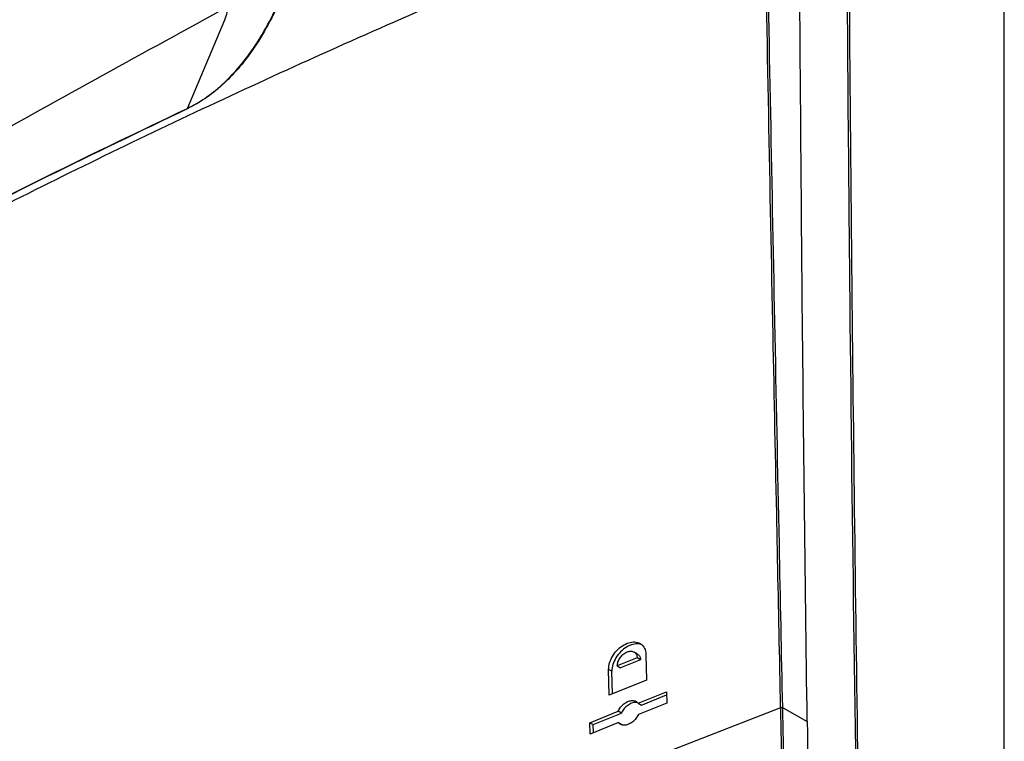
# Model space of a CAD drawing. Header units: millimetres. Extents: x 196 to 867, y -245 to 1107.
# Tile 18 of 79: x 758 to 794, y -89 to -63. Entities that reach past the tile are written whole.
import ezdxf

# ---------------------------------------------------------------- set-up
doc = ezdxf.new("R2010")
doc.units = ezdxf.units.MM

msp = doc.modelspace()

# ---------------------------------------------------------------- linework, layer by layer
at = {"color": 7, "linetype": 'Continuous', "lineweight": 25}
for p, q in [((793.985, -149.451), (793.985, -34.318)), ((764.445, -65.839), (765.794, -62.631)), ((780.711, -85.717), (779.991, -86.009)), ((780.829, -85.786), (780.109, -86.077)), ((780.718, -85.575), (780.6, -85.507)), ((780.829, -85.786), (780.711, -85.717)), ((781.024, -85.592), (781.043, -86.528)), ((779.698, -87.072), (779.679, -86.135)), ((779.797, -86.203), (779.679, -86.135)), ((779.991, -86.009), (780.109, -86.077)), ((779.814, -87.025), (779.797, -86.203)), ((781.043, -86.528), (779.698, -87.072)), ((780.744, -87.356), (781.774, -86.943)), ((780.862, -87.424), (781.776, -87.058)), ((781.774, -86.943), (781.782, -87.356)), ((780.744, -87.356), (780.862, -87.424)), ((781.782, -87.356), (780.753, -87.769)), ((781.919, -89.069), (785.899, -87.515)), ((785.899, -87.516), (785.899, -87.515)), ((785.961, -87.518), (785.961, -87.519)), ((785.961, -87.519), (786.858, -88.019)), ((779.002, -88.064), (780.024, -87.647)), ((779.12, -88.132), (780.142, -87.715)), ((780.142, -87.715), (780.024, -87.647)), ((779.01, -88.477), (779.002, -88.064)), ((779.002, -88.064), (779.12, -88.132)), ((780.032, -88.06), (779.01, -88.477)), ((779.126, -88.43), (779.12, -88.132)), ((780.032, -88.06), (780.15, -88.128)), ((780.15, -88.128), (780.167, -88.142))]:
    msp.add_line(p, q, dxfattribs=at)
for points, knots in [([(789.958, -147.167), (789.715, -138.874), (789.229, -122.29), (788.723, -97.522), (788.488, -80.681), (788.386, -70.555), (788.312, -62.524), (788.225, -49.061), (788.23, -37.168), (788.232, -31.363)], [0, 0, 0, 0, 0.213269, 0.426541, 0.639809, 0.649744, 0.689484, 0.848445, 1, 1, 1, 1]), ([(788.299, -31.363), (788.298, -38.262), (788.297, -52.06), (788.452, -72.065), (788.697, -91.344), (789.035, -109.899), (789.468, -128.501), (789.84, -140.944), (790.026, -147.165)], [0, 0, 0, 0, 0.180091, 0.360191, 0.520132, 0.680073, 0.840036, 1, 1, 1, 1]), ([(785.297, -57.24), (782.402, -58.376), (776.616, -60.647), (768.256, -64.308), (760.138, -68.145), (752.288, -72.171), (744.714, -76.373), (737.431, -80.746), (730.45, -85.28), (723.794, -89.973), (717.443, -94.806), (713.506, -98.149), (711.537, -99.821)], [0, 0, 0, 0, 0.100013, 0.199862, 0.299712, 0.399716, 0.499806, 0.599806, 0.69988, 0.799952, 0.89994, 1, 1, 1, 1]), ([(765.839, -57.246), (764.131, -58.128), (760.648, -59.925), (755.311, -62.844), (749.834, -65.948), (744.354, -69.169), (739.011, -72.416), (735.518, -74.645), (733.806, -75.738)], [0, 0, 0, 0, 0.160281, 0.326925, 0.5, 0.673076, 0.83972, 1, 1, 1, 1]), ([(785.899, -87.515), (785.898, -87.488), (785.895, -87.35), (785.883, -86.772), (785.836, -84.46), (785.743, -79.946), (785.606, -73.19), (785.455, -65.515), (785.353, -60.152), (785.301, -57.47)], [0, 0, 0, 0, 0.0027475, 0.0137373, 0.0576968, 0.2335346, 0.4642793, 0.7321398, 1, 1, 1, 1]), ([(785.364, -57.473), (785.415, -60.154), (785.517, -65.517), (785.675, -73.564), (785.824, -80.898), (785.92, -85.55), (785.961, -87.518)], [0, 0, 0, 0, 0.26786, 0.535721, 0.803581, 1, 1, 1, 1]), ([(786.858, -88.019), (786.823, -85.346), (786.753, -80), (786.648, -70.038), (786.599, -62.759), (786.568, -58.144)], [0, 0, 0, 0, 0.2679045, 0.535809, 1, 1, 1, 1]), ([(768.214, -60.826), (768.095, -61.161), (767.86, -61.828), (767.384, -62.815), (766.854, -63.684), (766.286, -64.417), (765.714, -65.009), (765.09, -65.51), (764.657, -65.741), (764.441, -65.856)], [0, 0, 0, 0, 0.167341, 0.333332, 0.499033, 0.62404, 0.7489, 0.874455, 1, 1, 1, 1]), ([(764.445, -65.839), (764.445, -65.839), (764.655, -65.739), (765.086, -65.493), (765.703, -65.003), (766.277, -64.41), (766.839, -63.685), (767.369, -62.816), (767.843, -61.834), (768.079, -61.166), (768.197, -60.832)], [0, 0, 0, 0, 0.000003, 0.122974, 0.250866, 0.373845, 0.500616, 0.664247, 0.832469, 1, 1, 1, 1]), ([(765.92, -62.152), (762.888, -63.82), (756.821, -67.156), (747.982, -72.175), (739.304, -77.268), (733.705, -80.666), (730.906, -82.365)], [0, 0, 0, 0, 0.249944, 0.5, 0.750057, 1, 1, 1, 1]), ([(765.794, -62.631), (765.831, -62.538), (765.902, -62.359), (765.914, -62.219), (765.92, -62.152)], [0, 0, 0, 0, 0.521067, 1, 1, 1, 1]), ([(764.441, -65.856), (762.746, -66.669), (759.356, -68.293), (754.402, -70.824), (749.547, -73.421), (744.794, -76.097), (740.147, -78.844), (735.609, -81.667), (731.183, -84.552), (728.338, -86.53), (726.915, -87.52)], [0, 0, 0, 0, 0.124304, 0.248608, 0.373221, 0.497834, 0.623218, 0.748601, 0.874301, 1, 1, 1, 1]), ([(726.92, -87.501), (728.339, -86.514), (731.177, -84.54), (735.6, -81.657), (740.141, -78.831), (744.792, -76.081), (749.541, -73.408), (754.391, -70.813), (759.348, -68.281), (762.746, -66.653), (764.445, -65.839)], [0, 0, 0, 0, 0.125383, 0.250767, 0.376467, 0.502166, 0.626471, 0.750776, 0.875388, 1, 1, 1, 1]), ([(779.679, -86.135), (779.685, -86.058), (779.696, -85.904), (779.805, -85.661), (779.968, -85.441), (780.176, -85.267), (780.406, -85.158), (780.631, -85.129), (780.825, -85.185), (780.963, -85.32), (781.017, -85.471), (781.023, -85.569), (781.024, -85.592)], [0, 0, 0, 0, 0.1051181, 0.2102237, 0.3157576, 0.4226254, 0.5310775, 0.6406971, 0.7505162, 0.8594205, 0.9666958, 1, 1, 1, 1]), ([(780.929, -85.275), (780.894, -85.255), (780.805, -85.202), (780.611, -85.207), (780.38, -85.284), (780.157, -85.439), (779.971, -85.651), (779.843, -85.894), (779.798, -86.083), (779.797, -86.181), (779.797, -86.203)], [0, 0, 0, 0, 0.091553, 0.235754, 0.38165, 0.527952, 0.673185, 0.816383, 0.957524, 1, 1, 1, 1]), ([(779.991, -86.009), (779.995, -85.96), (780.001, -85.887), (780.046, -85.785), (780.101, -85.692), (780.177, -85.609), (780.265, -85.543), (780.363, -85.492), (780.485, -85.467), (780.587, -85.493), (780.649, -85.542), (780.696, -85.608), (780.705, -85.674), (780.711, -85.717)], [0, 0, 0, 0, 0.122426, 0.185621, 0.250027, 0.360798, 0.427016, 0.500327, 0.625054, 0.749707, 0.81637, 0.880365, 1, 1, 1, 1]), ([(780.718, -85.575), (780.745, -85.596), (780.798, -85.638), (780.825, -85.721), (780.828, -85.773), (780.829, -85.786)], [0, 0, 0, 0, 0.435871, 0.866223, 1, 1, 1, 1]), ([(780.024, -87.647), (780.05, -87.598), (780.103, -87.5), (780.226, -87.379), (780.363, -87.294), (780.506, -87.255), (780.636, -87.268), (780.71, -87.315), (780.74, -87.351), (780.744, -87.356)], [0, 0, 0, 0, 0.1595787, 0.319088, 0.4803403, 0.64371, 0.8080085, 0.9715693, 1, 1, 1, 1]), ([(780.736, -87.347), (780.708, -87.339), (780.64, -87.321), (780.509, -87.351), (780.368, -87.428), (780.241, -87.546), (780.172, -87.651), (780.145, -87.708), (780.142, -87.715)], [0, 0, 0, 0, 0.146604, 0.352258, 0.559346, 0.765778, 0.969765, 1, 1, 1, 1]), ([(787.344, -130.338), (787.242, -128.1), (786.938, -121.389), (786.512, -110.243), (786.139, -98.21), (785.969, -90.652), (785.899, -87.516)], [0, 0, 0, 0, 0.155795, 0.467388, 0.779009, 1, 1, 1, 1]), ([(785.961, -87.519), (786.031, -90.654), (786.201, -98.211), (786.574, -110.244), (787, -121.39), (787.304, -128.102), (787.406, -130.339)], [0, 0, 0, 0, 0.220991, 0.532584, 0.844205, 1, 1, 1, 1]), ([(780.753, -87.769), (780.726, -87.818), (780.673, -87.916), (780.55, -88.037), (780.413, -88.122), (780.27, -88.161), (780.14, -88.148), (780.066, -88.101), (780.037, -88.066), (780.032, -88.06)], [0, 0, 0, 0, 0.1596438, 0.3192159, 0.4805804, 0.644033, 0.8083095, 0.9717657, 1, 1, 1, 1]), ([(786.858, -88.019), (786.89, -90.22), (787.047, -101.224), (787.319, -115.383), (787.616, -127.371), (787.693, -130.505)], [0, 0, 0, 0, 0.155857, 0.779292, 1, 1, 1, 1])]:
    msp.add_open_spline(points, degree=3, knots=knots, dxfattribs=at)
for points in [[(764.445, -65.839), (764.444, -65.841), (764.441, -65.846), (764.441, -65.853), (764.441, -65.856)], [(785.899, -87.515), (785.904, -87.514), (785.914, -87.511), (785.931, -87.51), (785.948, -87.512), (785.957, -87.516), (785.961, -87.518)], [(785.899, -87.516), (785.904, -87.515), (785.914, -87.512), (785.931, -87.511), (785.948, -87.513), (785.957, -87.517), (785.961, -87.519)]]:
    msp.add_open_spline(points, degree=3, dxfattribs=at)

doc.saveas('drawing.dxf')
